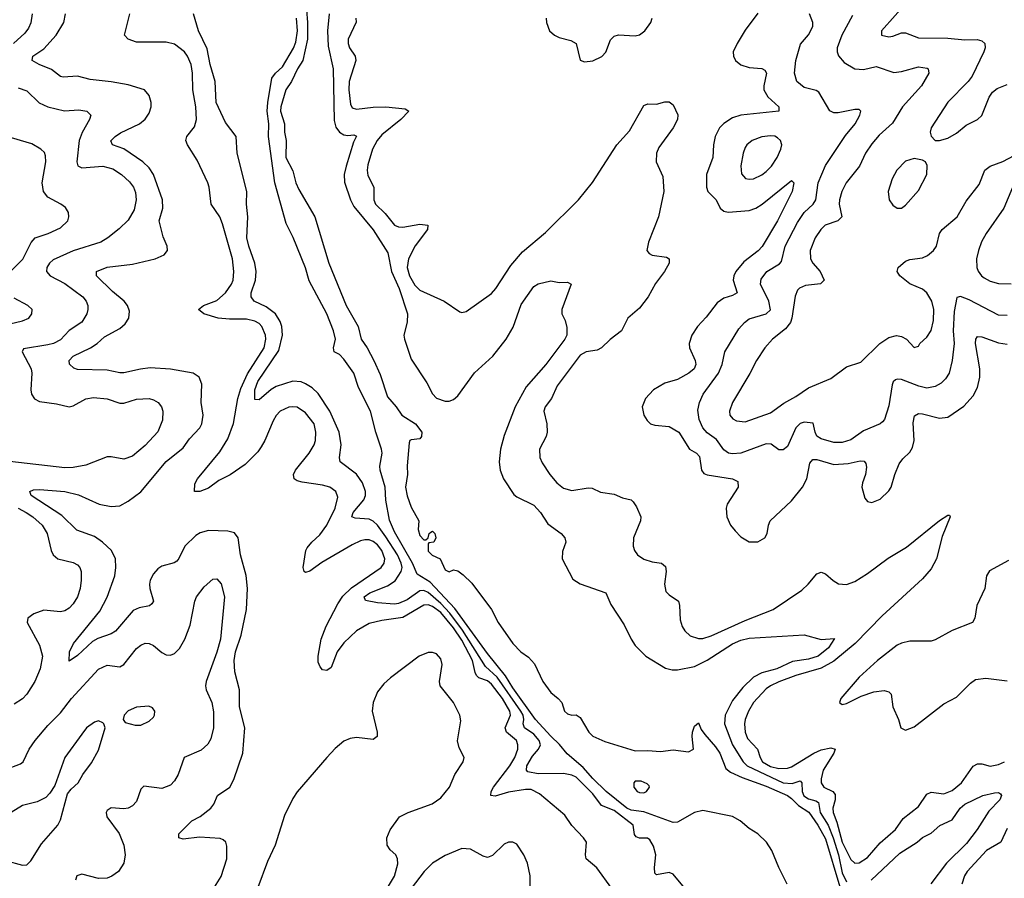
# Model space of a CAD drawing. Header units: inches. Extents: x 1550315 to 1685896, y 510706 to 640504.
# Tile 136 of 256: x 1611757 to 1616417, y 550838 to 554903. Entities that reach past the tile are written whole.
import ezdxf

# ---------------------------------------------------------------- set-up
doc = ezdxf.new("R2010")
doc.units = ezdxf.units.IN
doc.header["$MEASUREMENT"] = 0
doc.layers.add('B6515', color=7, linetype='Continuous')

msp = doc.modelspace()

# ---------------------------------------------------------------- linework, layer by layer
at = {"layer": 'B6515', "color": 5}
for points, elevation in [([(1613109, 555011), (1613118.8, 554890), (1613118.5, 554810), (1613096.5, 554710), (1613071.4, 554670), (1613042.7, 554610), (1613015.6, 554570), (1612992.7, 554490), (1612990.2, 554470), (1613009.3, 554410), (1613010.1, 554370), (1613018, 554330), (1613016.8, 554250), (1613050, 554186.7), (1613064.2, 554130), (1613078.1, 554098.1), (1613153.4, 553970), (1613219.5, 553750), (1613301.6, 553550), (1613357.8, 553450), (1613372.6, 553390), (1613401.1, 553350), (1613433.4, 553290), (1613462.6, 553222.6), (1613497, 553117), (1613538.8, 553070), (1613564.7, 553030), (1613630.4, 552990), (1613660.4, 552950), (1613659.1, 552930), (1613650, 552919.3), (1613610, 552914), (1613602.8, 552910), (1613599.8, 552900.2), (1613590.2, 552790.2), (1613591.6, 552750), (1613583.1, 552690), (1613590, 552648.2), (1613610, 552595.5), (1613645.3, 552530), (1613642.2, 552490), (1613650, 552461.3), (1613670, 552441.3), (1613678.7, 552441.3), (1613689.2, 552450), (1613695.3, 552470), (1613702.7, 552477.3), (1613710, 552481), (1613721, 552470), (1613726, 552450), (1613716, 552430), (1613693.4, 552426.6), (1613690, 552422), (1613690, 552387.6), (1613708.2, 552368.2), (1613746.7, 552350), (1613770, 552299.3), (1613790, 552289.1), (1613810, 552299.1), (1613830, 552293), (1613855.2, 552275.2), (1613895.8, 552235.8), (1613990.4, 552110.4), (1614022, 552050), (1614090, 551950.6), (1614128, 551910), (1614164.9, 551885), (1614193.7, 551853.7), (1614232, 551770), (1614270, 551717.6), (1614305.5, 551690), (1614322.8, 551670), (1614335.5, 551630), (1614350, 551617.1), (1614370, 551610.4), (1614390, 551612), (1614410, 551599.5), (1614450, 551530.4), (1614470, 551510.4), (1614525.5, 551485.5), (1614670, 551441.5), (1614730, 551443.5), (1614790, 551439.1), (1614850, 551446), (1614922.5, 551437.5), (1614945.2, 551450), (1614938.7, 551510), (1614941.6, 551530), (1614950, 551558), (1614970, 551574), (1614982.4, 551542.4), (1614998.8, 551518.8), (1615050, 551460.7), (1615070, 551430.2), (1615098.6, 551358.6), (1615120.2, 551340.2), (1615175.4, 551315.4), (1615290, 551274.6), (1615390, 551229.7), (1615410, 551216.4), (1615442.7, 551182.7), (1615491.9, 551151.9), (1615535, 551090), (1615570, 551025), (1615637.7, 550797.7)], 340), ([(1615965.7, 554994.3), (1615836.3, 554850), (1615836, 554830), (1615870, 554822), (1615890, 554824.6), (1615930, 554840.9), (1615950, 554840.7), (1616010, 554816.8), (1616150, 554814.8), (1616230, 554807.1), (1616288.6, 554808.6), (1616310, 554803.2), (1616324.9, 554790), (1616326.9, 554770), (1616319.6, 554750), (1616264.7, 554635.3), (1616246.4, 554610), (1616150, 554511.5), (1616070.5, 554390), (1616066.7, 554370), (1616070, 554352), (1616090, 554330.8), (1616110, 554330.6), (1616150, 554342.4), (1616190, 554365.3), (1616236.8, 554403.2), (1616290, 554430.4), (1616310, 554448.5), (1616344.6, 554535.4), (1616361.1, 554558.9), (1616382.8, 554577.2), (1616430, 554595.3)], 480), ([(1611815.2, 554930), (1611810, 554888.4), (1611798.1, 554861.9), (1611781, 554839), (1611727.7, 554790)], 440), ([(1612670, 550783.6), (1612710, 550847.6), (1612737.2, 550930), (1612737.7, 550990), (1612732.9, 551010), (1612720.2, 551020.2), (1612706.1, 551026.1), (1612607, 551033), (1612530, 551023.6), (1612509.3, 551030), (1612509.4, 551049.4), (1612571.3, 551110), (1612610, 551131.1), (1612660.5, 551170), (1612674.8, 551190), (1612693, 551230), (1612750.4, 551269.6), (1612770, 551306.4), (1612813.2, 551430), (1612822, 551550), (1612797.3, 551650), (1612796.8, 551730), (1612775, 551815), (1612771.3, 551870), (1612778.6, 551910), (1612804.5, 551990), (1612829.9, 552110), (1612834.6, 552210), (1612827.8, 552272.2), (1612802, 552370), (1612791.3, 552450), (1612773.3, 552473.3), (1612742.3, 552482.3), (1612650, 552484.9), (1612610, 552473.6), (1612590, 552460.7), (1612537.8, 552410), (1612510, 552351.5), (1612499.7, 552340.3), (1612488, 552332), (1612430, 552315.8), (1612410, 552302.7), (1612390, 552279.7), (1612374.7, 552250), (1612371, 552230), (1612371.8, 552210), (1612389.1, 552150), (1612382.2, 552137.8), (1612371.4, 552128.6), (1612321.8, 552118.2), (1612294.2, 552105.8), (1612210, 552008.1), (1612190, 551995.7), (1612125.8, 551974.2), (1612100.7, 551959.3), (1612030, 551893), (1611990, 551866), (1611993, 551910), (1612011.1, 551950), (1612136.5, 552103.5), (1612171.2, 552168.8), (1612206.2, 552270), (1612212.3, 552310), (1612209.4, 552350), (1612190.8, 552390), (1612148, 552430), (1612110, 552456.3), (1612026.4, 552486.4), (1611956.3, 552556.3), (1611811.2, 552650), (1611804.7, 552670), (1611822.6, 552677.4), (1611850, 552678.7), (1611970, 552669.6), (1612034.3, 552654.3), (1612133, 552610), (1612190, 552597.6), (1612230, 552601.9), (1612270, 552623), (1612330, 552668.3), (1612450, 552811.7), (1612530, 552876.3), (1612560.9, 552919.1), (1612608.5, 552970), (1612618.4, 552990), (1612624.5, 553030), (1612615, 553090), (1612618, 553178), (1612606.3, 553210), (1612578, 553230), (1612470, 553249.1), (1612374.1, 553254.1), (1612329.1, 553249.1), (1612250, 553230.9), (1612230, 553231.5), (1612170, 553243.2), (1612030, 553246.7), (1612012.6, 553252.6), (1611992.1, 553272.1), (1611990.9, 553290), (1612009.8, 553310), (1612092.4, 553350), (1612122.9, 553370), (1612158.2, 553401.8), (1612230, 553441.2), (1612256.3, 553463.7), (1612273.4, 553490), (1612276.6, 553523.4), (1612266.5, 553550), (1612250.5, 553570), (1612195.2, 553615.3), (1612119.8, 553690), (1612120.5, 553710), (1612170, 553731.4), (1612290, 553745), (1612397.2, 553770), (1612440.9, 553790), (1612456.2, 553810), (1612455.1, 553830), (1612435.5, 553875.5), (1612416.7, 553950), (1612433.7, 554010), (1612432.6, 554050), (1612390.5, 554170), (1612370, 554201.4), (1612339.8, 554230), (1612250, 554290.8), (1612195.6, 554310), (1612188.6, 554328.6), (1612209, 554350), (1612233.5, 554366.5), (1612323.5, 554410), (1612350, 554432.3), (1612370, 554460.9), (1612379.5, 554490), (1612379.2, 554510), (1612370, 554544.2), (1612348, 554570), (1612270, 554593.6), (1612190, 554608.7), (1612090, 554619.6), (1612030, 554635.3), (1611962, 554630), (1611950, 554634), (1611907.4, 554667.4), (1611848.2, 554690), (1611815.4, 554710), (1611819.1, 554730), (1611870, 554764.6), (1611929.8, 554830), (1611966.2, 554890), (1611973.3, 554930)], 420), ([(1614558.9, 550790), (1614487.9, 550887.9), (1614438.4, 550930), (1614434.8, 550950), (1614439.1, 551010), (1614425.7, 551030), (1614370, 551088.5), (1614336.9, 551136.9), (1614217.6, 551237.6), (1614178.1, 551258.1), (1614150, 551258.1), (1614070, 551245.5), (1614007.4, 551227.4), (1613986.6, 551230), (1613988.2, 551250), (1613999.2, 551270), (1614075.8, 551370), (1614099.7, 551410), (1614114.5, 551450), (1614114.8, 551470), (1614107.3, 551490), (1614060.4, 551530), (1614054.2, 551550), (1614080.1, 551610), (1614075.7, 551630), (1614041.1, 551690), (1613990, 551757.9), (1613970, 551772.4), (1613930, 551787.6), (1613919, 551799), (1613912.1, 551812.1), (1613900.2, 551870), (1613850, 551965.7), (1613810, 552023.9), (1613750, 552096.4), (1613710, 552125.3), (1613690, 552132.6), (1613670, 552131.2), (1613570, 552073.4), (1613470, 552059), (1613410, 552044.5), (1613350, 552009.1), (1613290, 551952.5), (1613259.1, 551910), (1613230, 551836.2), (1613210, 551822.4), (1613190, 551824.7), (1613179.4, 551839.4), (1613170, 551861.2), (1613169.5, 551889.5), (1613184.1, 551970), (1613207.4, 552032.6), (1613261.8, 552138.2), (1613286.6, 552173.4), (1613326.7, 552213.3), (1613467.3, 552310), (1613481.9, 552330), (1613484.7, 552350), (1613471.1, 552390), (1613450, 552416.9), (1613430, 552432.8), (1613410, 552439.9), (1613390, 552440.6), (1613370, 552436.2), (1613330, 552417.1), (1613187.1, 552332.9), (1613130, 552292.9), (1613110, 552285.3), (1613103, 552290), (1613097.8, 552310), (1613110.6, 552389.4), (1613116.6, 552403.4), (1613138.8, 552430), (1613176.5, 552463.5), (1613210, 552510.2), (1613249.9, 552590), (1613262.2, 552642.2), (1613252.8, 552670), (1613224.7, 552690), (1613190, 552699.9), (1613092.9, 552712.9), (1613070, 552719.3), (1613055.1, 552730), (1613052.7, 552750), (1613061.5, 552770), (1613126.8, 552850), (1613150.5, 552889.5), (1613157, 552910), (1613158.8, 552950), (1613150, 552989.6), (1613110, 553041.4), (1613070, 553067.7), (1613050, 553070.7), (1613030, 553068.9), (1612990, 553049.8), (1612970, 553029.8), (1612955.5, 553004.5), (1612917.5, 552910), (1612900, 552880), (1612883.1, 552856.9), (1612823.5, 552796.5), (1612752.3, 552747.7), (1612698.6, 552721.4), (1612650, 552684.6), (1612609.8, 552669.8), (1612583.7, 552670), (1612586, 552706), (1612597.8, 552730), (1612703.3, 552856.7), (1612742.1, 552917.9), (1612768.8, 552991.2), (1612789.4, 553110), (1612802.9, 553157.1), (1612834.4, 553225.6), (1612913.4, 553350), (1612922.1, 553390), (1612920.4, 553410), (1612903.2, 553450), (1612890, 553464.5), (1612870, 553476.1), (1612830, 553484.9), (1612750, 553484.3), (1612696.2, 553490), (1612628, 553510), (1612603.6, 553530), (1612626, 553550), (1612690, 553574.1), (1612730.2, 553609.8), (1612759.2, 553650), (1612766.4, 553670), (1612770.8, 553710), (1612763.1, 553770), (1612716.8, 553936.8), (1612703.4, 553970), (1612663.4, 554030), (1612654.1, 554110), (1612647.2, 554130), (1612596.9, 554236.9), (1612550.7, 554310), (1612543.1, 554330), (1612547.8, 554350), (1612584.5, 554395.5), (1612593.9, 554430), (1612590.4, 554490), (1612576, 554570), (1612574.5, 554650), (1612567.7, 554690), (1612551.1, 554730), (1612536.3, 554750), (1612490, 554787.2), (1612450, 554795.9), (1612310, 554796.5), (1612269.6, 554810), (1612253, 554830), (1612277.3, 554930)], 380), ([(1614989.2, 550689.2), (1614850, 550858), (1614830, 550866.3), (1614770, 550854.7), (1614762.8, 550862.8), (1614761.3, 550890), (1614768.2, 550950), (1614757.1, 550990), (1614739.8, 551019.8), (1614728.5, 551028.5), (1614690, 551028), (1614674, 551034), (1614666.1, 551046.1), (1614659.5, 551090), (1614570, 551158.9), (1614510, 551182.3), (1614470, 551237.7), (1614390, 551316.4), (1614370, 551327.3), (1614330, 551335), (1614210, 551332.7), (1614161.6, 551341.6), (1614154.6, 551350), (1614157.5, 551370), (1614183.4, 551416.6), (1614212.5, 551450), (1614221.3, 551470), (1614215.8, 551490), (1614190, 551520.4), (1614146.1, 551550), (1614139.9, 551570), (1614142.8, 551590), (1614138.9, 551610), (1614128.3, 551630), (1614015.8, 551790), (1613961.2, 551841.2), (1613852.8, 552012.8), (1613793.2, 552093.2), (1613750, 552138.7), (1613690, 552191), (1613670, 552200.9), (1613650, 552199.1), (1613590, 552157.1), (1613550, 552139), (1613530, 552136.6), (1613450, 552142.3), (1613393.7, 552153.7), (1613387.6, 552170), (1613414.5, 552190), (1613497.9, 552222.1), (1613533.7, 552246.3), (1613562.3, 552290), (1613566.1, 552310), (1613562.8, 552330), (1613544.1, 552370), (1613490, 552455), (1613450, 552509.9), (1613430, 552529.1), (1613410, 552538.7), (1613343.8, 552543.8), (1613329.2, 552549.2), (1613334.9, 552570), (1613384.8, 552630), (1613393.5, 552650), (1613393.8, 552670), (1613379.3, 552710), (1613350, 552751), (1613272.7, 552810), (1613270.6, 552830.6), (1613278.6, 552890), (1613269.2, 552950), (1613223.8, 553050), (1613170, 553132.4), (1613140.4, 553160.4), (1613110, 553179.7), (1613088, 553188), (1613050, 553191.4), (1612970, 553165.8), (1612947.3, 553152.7), (1612890, 553103.5), (1612870, 553104), (1612869.9, 553149.9), (1612883.6, 553190), (1612983, 553337), (1613000.8, 553410), (1612997.9, 553450), (1612990, 553474.4), (1612967.9, 553510), (1612923.2, 553543.2), (1612866.6, 553570), (1612852.1, 553590), (1612851.8, 553610), (1612872, 553670), (1612875.9, 553710), (1612869.2, 553750), (1612840.5, 553830), (1612831.2, 553870), (1612836.2, 553970), (1612829.8, 554030), (1612832.2, 554090), (1612786, 554270), (1612780.5, 554350), (1612730, 554416.2), (1612686.6, 554510), (1612681, 554610), (1612657.8, 554690), (1612643.9, 554763.9), (1612603.5, 554850), (1612579.6, 554930)], 360), ([(1613220.7, 554930), (1613213.3, 554850), (1613216.8, 554776.8), (1613240.5, 554670), (1613245.5, 554425.5), (1613253.4, 554393.4), (1613270, 554369.5), (1613290, 554357), (1613310, 554354), (1613338, 554358), (1613351, 554351), (1613337.2, 554322.8), (1613301.3, 554210), (1613292.8, 554170), (1613293.3, 554133.3), (1613322.2, 554050), (1613338.7, 554018.7), (1613430, 553907.9), (1613498.9, 553798.9), (1613516.2, 553710), (1613552.3, 553630), (1613591.9, 553510), (1613590.1, 553470.1), (1613575.4, 553410), (1613577.9, 553390), (1613610, 553295.3), (1613683.6, 553183.6), (1613710, 553132), (1613730, 553111.3), (1613770, 553097.6), (1613790, 553097.6), (1613810, 553104.8), (1613830, 553122.6), (1613909.5, 553230.4), (1613996.5, 553310), (1614059.8, 553390), (1614092.8, 553447.2), (1614130, 553554.9), (1614190, 553639.5), (1614210, 553651.8), (1614270, 553666.8), (1614310, 553658.8), (1614350, 553660.7), (1614366, 553650), (1614322.4, 553530), (1614323, 553510), (1614338.7, 553478.7), (1614346.1, 553446.1), (1614345.8, 553410), (1614337.5, 553390), (1614247, 553270), (1614154.5, 553165.5), (1614102, 553070), (1614050, 552933.6), (1614031.8, 552870), (1614025.9, 552810), (1614031, 552770), (1614046.2, 552730), (1614095.7, 552655.7), (1614110, 552644.2), (1614190, 552604.2), (1614221.6, 552570), (1614256.5, 552516.5), (1614319.3, 552470), (1614337.1, 552450), (1614341.6, 552430), (1614325.2, 552385.2), (1614324, 552350), (1614374.6, 552254.6), (1614410, 552232.2), (1614530.2, 552190.2), (1614555.1, 552135.1), (1614617.8, 552037.8), (1614650, 551970.6), (1614670, 551940.5), (1614720.5, 551890), (1614813.6, 551833.6), (1614845.2, 551825.2), (1614870, 551825.2), (1614950, 551841.6), (1615010, 551871.1), (1615130, 551948.7), (1615170, 551966.3), (1615210, 551975.8), (1615470, 551990.3), (1615550, 551968.4), (1615612.8, 551972.8), (1615584.9, 551930), (1615536.2, 551890), (1615490, 551875.7), (1615414.8, 551865.2), (1615340.7, 551830), (1615268.9, 551811.1), (1615229.5, 551790.5), (1615178.9, 551741.1), (1615130, 551679.5), (1615095.6, 551610), (1615092, 551570), (1615130.5, 551470), (1615181.6, 551390), (1615200.1, 551370), (1615370, 551289.8), (1615412.1, 551287.9), (1615450, 551299.7), (1615458.3, 551290), (1615460.8, 551250), (1615468.3, 551228.3), (1615490, 551214), (1615525.4, 551205.4), (1615536.9, 551196.9), (1615545.3, 551150), (1615582.6, 551090), (1615606.7, 551030), (1615631.4, 550950), (1615650, 550864.6), (1615670, 550821.1)], 360), ([(1615250, 554933.1), (1615190, 554852.8), (1615151.9, 554790), (1615134, 554750), (1615135, 554730), (1615145.1, 554710), (1615170, 554688.8), (1615210, 554677), (1615270, 554671.3), (1615282.9, 554662.9), (1615290.8, 554650), (1615278.3, 554590), (1615278.5, 554570), (1615297.3, 554537.3), (1615350.2, 554490), (1615350.4, 554470), (1615169.6, 554450.4), (1615130, 554437.9), (1615090, 554411.4), (1615069.4, 554390), (1615048.8, 554350), (1615040.1, 554310), (1615037.7, 554250), (1615007.5, 554170), (1615008, 554110), (1615014.3, 554090), (1615053, 554050), (1615071.3, 554010), (1615090, 553996.3), (1615110, 553991.5), (1615210, 553999), (1615240.9, 554010), (1615270.9, 554029.1), (1615410, 554141.6), (1615420.4, 554130), (1615412.9, 554090), (1615342.7, 553950), (1615270.8, 553829.2), (1615251.8, 553808.2), (1615184, 553756), (1615146.7, 553710), (1615136.8, 553690), (1615133.9, 553670), (1615153.2, 553610), (1615130, 553596.5), (1615090, 553583.9), (1615057.6, 553562.4), (1615006.1, 553493.8), (1614964.5, 553450), (1614938.4, 553410), (1614925.6, 553370), (1614926.5, 553350), (1614953.9, 553290), (1614957.3, 553270), (1614949.2, 553250), (1614924, 553230), (1614870, 553199.8), (1614810, 553182.7), (1614757.1, 553150), (1614718.4, 553110), (1614702.4, 553070), (1614710.4, 553030), (1614725.7, 553005.7), (1614742, 552990), (1614763.4, 552983.4), (1614830, 552976.3), (1614875.8, 552950), (1614926.5, 552870), (1614960.2, 552850), (1614974.3, 552834.3), (1614983.5, 552770), (1614994.5, 552754.5), (1615010, 552747.9), (1615130.7, 552730), (1615155.9, 552715.9), (1615157.5, 552690), (1615105.6, 552610), (1615100.7, 552590), (1615103.5, 552550), (1615121.2, 552510), (1615143.6, 552483.6), (1615170, 552454.9), (1615210, 552430.3), (1615250, 552431.5), (1615283, 552450), (1615294, 552470), (1615300.3, 552510), (1615308.8, 552530), (1615410, 552625.8), (1615461.9, 552690), (1615481.6, 552730), (1615496.5, 552803.5), (1615510, 552820.7), (1615530, 552820.1), (1615610, 552797.5), (1615677.6, 552802.4), (1615734, 552814), (1615753, 552813), (1615761.1, 552801.1), (1615763.9, 552783.9), (1615759.6, 552750), (1615745.2, 552710), (1615742.7, 552690), (1615757.2, 552637.2), (1615770, 552621.6), (1615790, 552617.6), (1615830, 552633.7), (1615870, 552672), (1615881.4, 552690), (1615898.4, 552750), (1615919.9, 552800.1), (1615936.5, 552823.6), (1615970, 552856), (1615982.8, 552877.2), (1615990.6, 552910), (1615985.9, 552994.1), (1615992.6, 553027.4), (1616010, 553037.8), (1616030, 553036.6), (1616110, 553015.8), (1616150, 553021.6), (1616226.1, 553073.9), (1616270, 553121.5), (1616290, 553162), (1616300.7, 553210), (1616300.6, 553250), (1616280.6, 553370), (1616281.4, 553390), (1616290, 553403.7), (1616310, 553401.5), (1616390, 553373.7), (1616430, 553367.2)], 420), ([(1616430, 553502.3), (1616390, 553503.5), (1616250, 553576.8), (1616210, 553592), (1616191.8, 553588.2), (1616178.8, 553521.2), (1616175, 553430), (1616179, 553370), (1616170.5, 553289.5), (1616155.2, 553230), (1616138.1, 553201.9), (1616117.6, 553182.4), (1616090, 553166), (1616050, 553158.7), (1616012.7, 553167.3), (1615930, 553199.1), (1615910, 553201.5), (1615902.3, 553197.7), (1615891.5, 553188.5), (1615885.9, 553174.1), (1615870, 553075.5), (1615850, 553010.5), (1615841.1, 552998.9), (1615830, 552989.1), (1615750, 552956.3), (1615690, 552914.5), (1615650, 552900.8), (1615610, 552902), (1615550, 552918.7), (1615530, 552932), (1615521.4, 552950), (1615512.5, 552992.5), (1615470, 552998.2), (1615450, 552991.1), (1615430, 552970.2), (1615390, 552882.4), (1615370, 552866.4), (1615350, 552866), (1615314.1, 552894.1), (1615290, 552895.4), (1615170, 552850.7), (1615130, 552847.7), (1615111.3, 552851.3), (1615090, 552867.1), (1615054.9, 552914.9), (1615010, 552947), (1614990.1, 552970), (1614971.9, 553010), (1614966.3, 553053.7), (1614974, 553090), (1614991, 553130), (1615064.1, 553230), (1615081.1, 553270), (1615094.3, 553330), (1615161.1, 553438.9), (1615187.9, 553470), (1615210, 553487), (1615290.5, 553509.5), (1615310.1, 553529.9), (1615303.1, 553570), (1615263, 553650), (1615265.8, 553674.2), (1615292.9, 553710), (1615352.9, 553747.1), (1615361.6, 553758.4), (1615380.1, 553830), (1615437.9, 553942.1), (1615470, 553989.8), (1615512.5, 554030), (1615524.8, 554050), (1615536.4, 554130), (1615570, 554212.4), (1615665.8, 554354.2), (1615710.9, 554410), (1615733, 554450), (1615737.6, 554470), (1615730, 554477.6), (1615710, 554477.8), (1615630, 554461.1), (1615610, 554462.4), (1615591.2, 554471.2), (1615538.8, 554558.8), (1615526.9, 554566.9), (1615470, 554581.4), (1615435.6, 554610), (1615424.4, 554650), (1615429.5, 554710), (1615453, 554787), (1615490, 554831.3), (1615510.2, 554870), (1615510.2, 554890), (1615495.2, 554930)], 440), ([(1615698, 554922), (1615648, 554830), (1615626, 554770), (1615625.6, 554750), (1615631.6, 554731.6), (1615659.5, 554699.5), (1615710, 554669.2), (1615750, 554667.3), (1615810, 554681.1), (1615893.3, 554653.3), (1615930, 554657.5), (1616010, 554678.8), (1616052.4, 554672.4), (1616056.4, 554670), (1616060.2, 554650), (1616025, 554590), (1615934.3, 554490), (1615888, 554412), (1615823.8, 554356.2), (1615790, 554315.3), (1615759.4, 554270), (1615730.9, 554209.1), (1615668.7, 554130), (1615648.1, 554090), (1615636.3, 554050), (1615635.5, 554030), (1615648, 553970), (1615628.8, 553951.2), (1615569.2, 553930), (1615547.8, 553910), (1615521.6, 553870), (1615498.6, 553810), (1615500.2, 553770), (1615511.1, 553750), (1615545.2, 553710), (1615563.6, 553670), (1615547.2, 553652.8), (1615476.1, 553643.9), (1615447.5, 553632.5), (1615437.8, 553622.2), (1615426.6, 553593.4), (1615411.8, 553490), (1615405.1, 553470), (1615381.4, 553438.6), (1615319.7, 553390), (1615282.9, 553350), (1615243.8, 553290), (1615212.7, 553227.3), (1615130.2, 553090), (1615115.5, 553050), (1615117.7, 553030), (1615132.7, 553012.7), (1615150, 553003.5), (1615190, 552998.9), (1615310, 553041.4), (1615372.9, 553087.1), (1615430, 553118.5), (1615490, 553160.4), (1615596.2, 553203.8), (1615670, 553259.3), (1615738.3, 553281.7), (1615828.5, 553370), (1615870, 553397.6), (1615907.3, 553407.3), (1615930, 553403.7), (1615954, 553390), (1615990, 553351), (1616010, 553358), (1616017.2, 553370), (1616050, 553399.3), (1616070, 553430.6), (1616081.5, 553478.5), (1616083.4, 553530), (1616074.6, 553570), (1616050, 553609.7), (1616030, 553626.6), (1615970, 553653), (1615923.1, 553690), (1615909.8, 553710), (1615914.5, 553730), (1615950, 553760.2), (1615970, 553767.6), (1616030, 553775.4), (1616053.9, 553786.1), (1616082, 553810), (1616096.2, 553830), (1616110.7, 553890), (1616122.2, 553910), (1616194.5, 553970), (1616236, 554044), (1616297.6, 554122.4), (1616325.1, 554190), (1616349.3, 554210), (1616410, 554231.7), (1616490, 554274)], 460), ([(1615389.4, 550810), (1615349.6, 550889.6), (1615317, 550970), (1615291.6, 551010), (1615250, 551049.5), (1615210, 551074), (1615167, 551110), (1615130, 551130.7), (1614990, 551158.7), (1614950, 551149.3), (1614870, 551103.6), (1614850, 551103.2), (1614710, 551153.4), (1614650, 551160.3), (1614630, 551169.9), (1614532.5, 551250), (1614470, 551310.4), (1614423.3, 551363.3), (1614348, 551428), (1614311.7, 551471.7), (1614270, 551510.4), (1614197.2, 551590), (1614090, 551740.5), (1614056.2, 551796.2), (1613970, 551902.1), (1613816.1, 552116.1), (1613699.6, 552239.6), (1613637.3, 552277.3), (1613616.5, 552330), (1613530, 552477.7), (1613506.3, 552533.7), (1613488.9, 552628.9), (1613486.9, 552690), (1613463.2, 552770), (1613461.7, 552790), (1613472.2, 552850), (1613468.7, 552870), (1613442, 552950), (1613416.5, 553050), (1613360.8, 553160.8), (1613338.6, 553230), (1613290, 553296), (1613270, 553317.2), (1613245.2, 553330), (1613241.7, 553350), (1613251.5, 553390), (1613241.2, 553430), (1613209.5, 553510), (1613126.8, 553666.8), (1613110, 553727.3), (1613051.6, 553871.6), (1613017.5, 553937.5), (1612963.9, 554130), (1612934.9, 554350), (1612936.5, 554410), (1612928.1, 554470), (1612930.6, 554510), (1612950, 554625.5), (1612967, 554650), (1613001.1, 554678.9), (1613052.8, 554767.2), (1613063.7, 554796.3), (1613071.6, 554850), (1613067.4, 554910)], 340), ([(1613347.1, 554910), (1613348.7, 554891.3), (1613311.8, 554810), (1613311, 554790), (1613318, 554770), (1613345, 554730), (1613347.4, 554710), (1613315.4, 554610), (1613314.3, 554570), (1613322.1, 554502.1), (1613330, 554485.8), (1613350, 554478.3), (1613430, 554488.9), (1613489.9, 554490.1), (1613581.4, 554481.4), (1613598.4, 554470), (1613560.2, 554430), (1613470, 554357.2), (1613447.8, 554330), (1613426.9, 554290), (1613403.8, 554216.2), (1613400.6, 554190), (1613404.9, 554164.9), (1613433.5, 554110), (1613432.5, 554050), (1613440.6, 554030), (1613485.8, 553985.8), (1613530.4, 553930), (1613550, 553921.7), (1613570, 553920.1), (1613650, 553935.3), (1613688, 553930), (1613687.2, 553910), (1613628.4, 553831.6), (1613596.3, 553770), (1613591.1, 553730), (1613600.8, 553690), (1613626.2, 553646.2), (1613650, 553622), (1613765.5, 553570), (1613840.5, 553520.5), (1613850, 553517.3), (1613870, 553520.7), (1613990, 553607.2), (1614010, 553630.3), (1614081.6, 553738.4), (1614136.6, 553803.4), (1614245.3, 553894.7), (1614402, 554050), (1614467.5, 554132.5), (1614582.3, 554310), (1614643, 554377), (1614710, 554496.3), (1614730, 554504), (1614770, 554502.8), (1614810, 554514), (1614830, 554513.4), (1614850, 554498.8), (1614872.1, 554452.1), (1614870.3, 554430), (1614850.2, 554390), (1614782.2, 554297.8), (1614771.1, 554270), (1614769.5, 554230), (1614800, 554160), (1614805.2, 554090), (1614780.8, 553970), (1614733, 553850), (1614725.6, 553810), (1614735.4, 553795.4), (1614750, 553787.2), (1614818.3, 553778.3), (1614830.3, 553770.3), (1614830.2, 553750), (1614809.1, 553710), (1614765.5, 553654.5), (1614731.6, 553590), (1614690, 553537.7), (1614635.5, 553490), (1614604.9, 553430), (1614550.6, 553389.4), (1614510, 553348.7), (1614490, 553338), (1614437.1, 553330), (1614410, 553314), (1614299.7, 553170), (1614272.9, 553110), (1614244.2, 553070), (1614236.9, 553050), (1614251.6, 552990), (1614253, 552950), (1614247.8, 552930), (1614217.3, 552870), (1614218.3, 552830), (1614230, 552804.4), (1614266, 552750), (1614299.1, 552710), (1614330, 552685), (1614370, 552674.3), (1614447.4, 552687.4), (1614465.4, 552685.4), (1614505.7, 552665.7), (1614570, 552656.9), (1614610, 552638.7), (1614650, 552630.4), (1614660.2, 552620.3), (1614676.4, 552596.4), (1614696, 552550), (1614694.9, 552530), (1614662.4, 552450), (1614660.7, 552410), (1614666, 552390), (1614680.2, 552370), (1614710, 552349.2), (1614750, 552336.3), (1614794, 552330), (1614814, 552314), (1614816.9, 552290), (1614809.2, 552230), (1614815.6, 552195.6), (1614830, 552180.3), (1614874.6, 552150), (1614879.7, 552130), (1614881.9, 552061.8), (1614892.4, 552030), (1614905.2, 552010), (1614930, 551985.5), (1614970, 551972.9), (1614990, 551974), (1615030, 551985.4), (1615190, 552058.9), (1615323.1, 552110), (1615458.4, 552201.6), (1615488.8, 552230), (1615530, 552279.5), (1615550, 552287.6), (1615570, 552279.7), (1615607.5, 552247.5), (1615632.7, 552232.7), (1615670, 552229.6), (1615710, 552243.9), (1615770, 552281.4), (1615866.7, 552353.3), (1615954.5, 552405.5), (1616110, 552532.2), (1616150, 552558), (1616157.1, 552557.1), (1616160.7, 552550), (1616123.3, 552456.7), (1616096.6, 552350), (1616070, 552302.7), (1616030, 552255.8), (1615839.5, 552080.5), (1615710.4, 551949.6), (1615610, 551865.7), (1615550, 551833), (1615430, 551798.2), (1615350, 551768.6), (1615310.2, 551750), (1615290, 551735), (1615230.1, 551669.9), (1615205.9, 551630), (1615190.1, 551590), (1615186.7, 551570), (1615189.6, 551530.4), (1615200.6, 551500.6), (1615248.8, 551450), (1615261, 551410), (1615272.3, 551390), (1615310, 551367.3), (1615350, 551357.7), (1615390, 551359.1), (1615410, 551366.2), (1615516.1, 551430), (1615550, 551445.8), (1615595.3, 551455.3), (1615615.8, 551450), (1615610.1, 551430), (1615560.3, 551350), (1615549.7, 551310), (1615549.6, 551290), (1615562.7, 551270), (1615605.5, 551250), (1615615.6, 551235.6), (1615617.1, 551210), (1615605.5, 551170), (1615607.3, 551150), (1615624.7, 551104.6), (1615650.1, 551010), (1615690, 550926.7), (1615710, 550910.2), (1615730, 550911.6), (1615770, 550937.1), (1615830, 551006.2), (1615901.6, 551070), (1615938.3, 551121.7), (1616010, 551177.6), (1616050, 551236.5), (1616070, 551245.8), (1616130, 551238.7), (1616170, 551254.4), (1616214.3, 551290), (1616270, 551369.2), (1616290, 551380.7), (1616310, 551380.2), (1616350, 551368.7), (1616390, 551376.9), (1616417.8, 551390)], 380), ([(1614248.8, 554910), (1614250.3, 554890), (1614264.9, 554850), (1614288, 554830), (1614310, 554818.9), (1614364.8, 554804.8), (1614390.2, 554790.2), (1614410, 554711.3), (1614430, 554703), (1614470, 554708.5), (1614512.2, 554727.8), (1614530.8, 554749.2), (1614552.7, 554807.3), (1614570, 554824.2), (1614590, 554830.2), (1614670, 554825.8), (1614690, 554831.3), (1614716, 554850), (1614744.1, 554890), (1614749.8, 554910)], 420), ([(1611750, 554579.3), (1611790, 554565.7), (1611849.2, 554509.2), (1611890.5, 554490.5), (1611968.1, 554471.9), (1612036.2, 554476.2), (1612074, 554470), (1612092.7, 554450), (1612087, 554430), (1612051.5, 554368.5), (1612038.5, 554330), (1612027.7, 554230), (1612031.4, 554211.4), (1612050, 554201.4), (1612150, 554209.9), (1612196.6, 554196.6), (1612238.8, 554170), (1612275.6, 554135.6), (1612294.5, 554110), (1612303.9, 554083.9), (1612308.4, 554050), (1612297.8, 554002.2), (1612270, 553953.1), (1612227.3, 553912.7), (1612173.5, 553870), (1612140.5, 553850), (1612010, 553808.9), (1611914.6, 553765.4), (1611897.1, 553750), (1611885.4, 553730), (1611882.8, 553710), (1611901, 553690), (1611970, 553653.4), (1612055.3, 553590), (1612070.8, 553570), (1612078.8, 553550), (1612079.3, 553530), (1612074.6, 553510), (1612049.9, 553470.1), (1611990, 553431), (1611950, 553387.1), (1611916.9, 553370), (1611890, 553362.8), (1611775.2, 553344.8), (1611768.1, 553330), (1611810.5, 553250), (1611814.2, 553230), (1611808.7, 553150), (1611812.2, 553130), (1611827.3, 553107.3), (1611850, 553095), (1611930, 553084.1), (1611990, 553069.8), (1612010, 553074.6), (1612070, 553108.1), (1612105.2, 553114.8), (1612170, 553107.3), (1612230, 553087.4), (1612250, 553087.4), (1612310, 553106.3), (1612370, 553108.8), (1612390, 553103.1), (1612411.3, 553090), (1612428.2, 553070), (1612434.5, 553050), (1612433.2, 553006.8), (1612410, 552952.4), (1612350, 552887.4), (1612290, 552837.3), (1612250, 552822), (1612190, 552834), (1612170, 552833.8), (1612070, 552794.4), (1612010, 552782.5), (1611970, 552780.9), (1611710, 552811.3)], 440), ([(1611692.3, 553690), (1611771.5, 553768.5), (1611811.6, 553848.4), (1611829.8, 553870), (1611891.6, 553890), (1611950, 553917.8), (1611983.9, 553950), (1611989.8, 553970), (1611988.3, 553990), (1611973.6, 554013.6), (1611952, 554030), (1611890, 554062.2), (1611868.6, 554088.6), (1611862.9, 554130), (1611879.8, 554230), (1611878.5, 554258.5), (1611873.2, 554273.2), (1611857, 554290), (1611814.7, 554314.7), (1611690.7, 554350.7)], 460), ([(1616483.7, 554176.3), (1616414.4, 554010), (1616331, 553890), (1616309.1, 553850.9), (1616294.2, 553810), (1616285.8, 553770), (1616286.4, 553730), (1616292.5, 553712.5), (1616309, 553690), (1616321.2, 553681.2), (1616350, 553665.2), (1616390, 553654.2), (1616450, 553653)], 460), ([(1611710, 553463.7), (1611770, 553477.4), (1611799.3, 553490), (1611814, 553510), (1611816.2, 553530), (1611795.1, 553550), (1611730, 553583.9)], 460), ([(1611749.8, 552590), (1611787.2, 552570), (1611818.7, 552550), (1611862.5, 552510), (1611885.8, 552470), (1611904.8, 552390), (1611914.2, 552370), (1611937, 552350), (1612010, 552333.5), (1612030, 552322), (1612040.7, 552310), (1612047.6, 552290), (1612048, 552250), (1612042.3, 552210), (1612029.8, 552170), (1612010, 552138), (1611990, 552116.9), (1611970, 552104.7), (1611950, 552099.6), (1611870, 552107.2), (1611823.6, 552090), (1611794.3, 552070), (1611792, 552050), (1611850, 551942.4), (1611863.7, 551890), (1611853.2, 551830), (1611828, 551770), (1611790, 551709.4), (1611770, 551688.6), (1611730, 551663.2)], 440), ([(1616437.5, 552342.5), (1616347, 552293), (1616332.4, 552270), (1616325.2, 552210), (1616287.4, 552130), (1616277.8, 552070), (1616266.7, 552050), (1616170, 552011.9), (1616090, 551967), (1616070, 551960.2), (1615970, 551960.7), (1615930, 551952.1), (1615910, 551942.2), (1615816.3, 551870), (1615730.2, 551790), (1615642.7, 551690), (1615637.1, 551670), (1615650, 551661.1), (1615670, 551665.4), (1615739.4, 551700.6), (1615799.2, 551720.8), (1615847.9, 551727.9), (1615870, 551721.6), (1615881.1, 551710), (1615889.5, 551650), (1615916.2, 551590), (1615927.2, 551550), (1615950, 551538.9), (1615990, 551554.7), (1616130, 551665), (1616190, 551696.1), (1616257.3, 551762.7), (1616281.1, 551778.9), (1616330, 551786.2), (1616430, 551773.4)], 420), ([(1611610, 551323.1), (1611760.1, 551379.9), (1611772.4, 551390), (1611801.4, 551450), (1611829.3, 551490.7), (1611890, 551561.6), (1611950, 551621.8), (1612001.3, 551690), (1612130, 551829), (1612170, 551846.6), (1612230, 551839.8), (1612250, 551849.8), (1612310, 551926.2), (1612330, 551942.4), (1612350, 551950.8), (1612370, 551949.8), (1612390, 551940.9), (1612430, 551907.4), (1612450, 551896.8), (1612470, 551895.3), (1612490, 551903.1), (1612513.4, 551926.6), (1612538.5, 551970), (1612563.5, 552036.5), (1612584.9, 552150), (1612592.9, 552170), (1612630, 552218), (1612670, 552253.6), (1612690, 552256.2), (1612710, 552232.3), (1612725.3, 552170), (1612707, 551970), (1612690, 551908.7), (1612638.7, 551770), (1612635.8, 551750), (1612639.5, 551730), (1612666.5, 551670), (1612674.1, 551625.9), (1612674.5, 551550), (1612661.2, 551498.8), (1612646.3, 551473.7), (1612615.1, 551444.9), (1612534.3, 551410), (1612507.2, 551330), (1612490, 551299.6), (1612470, 551279.2), (1612430, 551262.7), (1612344.7, 551275.3), (1612330, 551260.7), (1612310, 551202.4), (1612290, 551181.1), (1612270, 551170.3), (1612250, 551167), (1612188.8, 551171.2), (1612170, 551158.8), (1612165.6, 551150), (1612169.7, 551130), (1612227.4, 551050), (1612250, 550996), (1612255.8, 550950), (1612249.8, 550910.2), (1612224.2, 550870), (1612192.2, 550847.8), (1612170, 550839.7), (1612130, 550837.5), (1612050, 550858.7), (1612027, 550850), (1612020.5, 550830)], 440), ([(1613471.9, 550750), (1613531.3, 550848.7), (1613547, 550907), (1613545.3, 550930), (1613537.4, 550950), (1613510, 550973.6), (1613495.6, 550995.6), (1613494.5, 551030), (1613510, 551068.2), (1613554.5, 551130), (1613596, 551150), (1613708.9, 551191.1), (1613750, 551218.7), (1613791, 551270), (1613816.8, 551330), (1613856.3, 551390), (1613859.7, 551410), (1613836.4, 551456.4), (1613829.3, 551489.3), (1613844.1, 551584.1), (1613840.3, 551610), (1613809.8, 551670), (1613746.2, 551750), (1613742.9, 551770), (1613756.5, 551850), (1613750, 551877.6), (1613730, 551900.4), (1613710, 551907.6), (1613690, 551906.6), (1613647.2, 551890), (1613512.2, 551787.8), (1613480.6, 551759.4), (1613450, 551720.4), (1613429, 551671), (1613424.8, 551630), (1613448.2, 551530), (1613448.7, 551510), (1613430, 551496), (1613350, 551504.7), (1613320.1, 551500.1), (1613290, 551487), (1613250, 551452.8), (1613210, 551409.8), (1613070, 551247.1), (1613050, 551216.4), (1613010, 551135.8), (1612965, 550995), (1612930, 550918.4), (1612884.4, 550795.6)], 420), ([(1611690, 550922.4), (1611770, 550900.4), (1611790, 550902.4), (1611810, 550920.5), (1611859.2, 551000.8), (1611936.4, 551090), (1611950, 551114.8), (1611982.2, 551237.8), (1611999.8, 551260.2), (1612033.3, 551290), (1612055.8, 551330), (1612095.8, 551384.2), (1612130, 551444.9), (1612161.2, 551550), (1612155.3, 551570), (1612150, 551574), (1612130, 551584), (1612110, 551578), (1612073.4, 551550), (1612050, 551520.7), (1611970.4, 551410), (1611922.6, 551277.4), (1611899.3, 551240.7), (1611879.8, 551220.2), (1611838.9, 551201.1), (1611770, 551183.6), (1611674.7, 551125.3)], 460), ([(1615786, 550830), (1615923, 550957), (1616004.5, 551010), (1616030, 551032.1), (1616070, 551051.4), (1616111.3, 551088.7), (1616170, 551115.5), (1616208.3, 551170), (1616230, 551189.4), (1616316, 551230), (1616370, 551243.6), (1616390, 551243.8), (1616398.5, 551238.6), (1616403.8, 551230), (1616395.8, 551210), (1616343.8, 551156.2), (1616288.8, 551070), (1616237.6, 551002.4), (1616143.7, 550910), (1616068.5, 550811.5)], 360), ([(1616430, 551074.4), (1616400.9, 551010), (1616332.6, 550970), (1616240.5, 550870), (1616228, 550850), (1616215.5, 550810)], 380), ([(1614172.2, 550770), (1614172.1, 550850), (1614159.6, 550910), (1614143.2, 550950), (1614110, 550999.2), (1614090, 551009.8), (1614070, 551009.8), (1614050, 551000.3), (1613993.8, 550946.2), (1613970, 550936.3), (1613950, 550942.5), (1613890, 550976.6), (1613850, 550979), (1613770, 550947.1), (1613710.2, 550910), (1613670.8, 550870), (1613610, 550790.7)], 420)]:
    msp.add_lwpolyline(points, dxfattribs=dict(at, elevation=elevation))
for points, elevation in [([(1615310, 554352.9), (1615270, 554348.1), (1615224.2, 554330), (1615199, 554310), (1615190, 554296.9), (1615180.2, 554270), (1615170.2, 554210.2), (1615173.7, 554173.7), (1615191.4, 554151.4), (1615210, 554147.1), (1615230, 554149.2), (1615270, 554167.6), (1615290, 554184.2), (1615314.6, 554210), (1615342.2, 554250), (1615359.8, 554290), (1615363.1, 554310), (1615357.7, 554330), (1615343.7, 554343.7), (1615330, 554350.7)], 440), ([(1615990, 554245.6), (1615950, 554233.3), (1615908.5, 554190), (1615886.7, 554150), (1615867.7, 554090), (1615871.3, 554050), (1615890, 554024.7), (1615910, 554011), (1615930, 554010.8), (1615950, 554024), (1616010, 554094), (1616049.5, 554170), (1616051.9, 554211.9), (1616044, 554230), (1616030, 554238)], 480), ([(1612367.5, 551652.5), (1612309, 551649), (1612270, 551631.6), (1612250.8, 551610), (1612246, 551590), (1612256, 551576), (1612303.5, 551563.5), (1612330, 551562.8), (1612370, 551582.8), (1612390, 551601), (1612395.1, 551610), (1612396, 551630), (1612385.6, 551645.6)], 460), ([(1614698, 551298), (1614670, 551297.6), (1614663.1, 551290), (1614663.2, 551270), (1614679.6, 551250), (1614690, 551243.9), (1614710, 551242.5), (1614723.1, 551250), (1614737, 551270), (1614735.9, 551275.9), (1614726.2, 551286.2)], 340)]:
    msp.add_lwpolyline(points, close=True, dxfattribs=dict(at, elevation=elevation))

doc.saveas('drawing.dxf')
